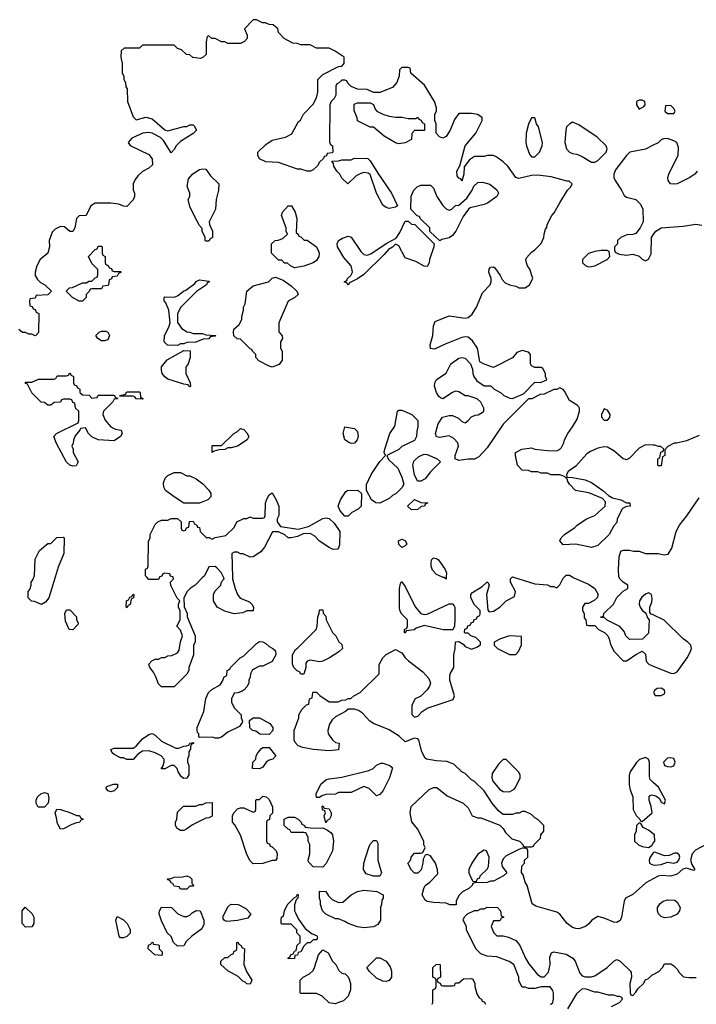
# Model space of a CAD drawing. Header units: inches. Extents: x 2769577 to 2880010, y 685631 to 825129.
# Tile 39 of 155: x 2795993 to 2800272, y 727298 to 733528. Entities that reach past the tile are written whole.
import ezdxf

# ---------------------------------------------------------------- set-up
doc = ezdxf.new("R2010")
doc.units = ezdxf.units.IN
doc.header["$MEASUREMENT"] = 0
for name, color, linetype in [('C7792', 7, 'Continuous'), ('C7793', 7, 'Continuous'), ('C8702', 7, 'Continuous'), ('C8703', 7, 'Continuous')]:
    doc.layers.add(name, color=color, linetype=linetype)

msp = doc.modelspace()

# ---------------------------------------------------------------- linework, layer by layer
at = {"layer": 'C7792', "color": 4, "elevation": 8}
for points in [[(2796216.3, 730000), (2796178, 729870), (2796156.9, 729843.1), (2796130, 729828), (2796087.3, 729847.3), (2796068.4, 729848.4), (2796046, 729870), (2796046, 729910), (2796056.4, 729923.6), (2796066, 729950), (2796066, 729970), (2796076.4, 729983.6), (2796082.4, 730000)], [(2796877, 730000), (2796870, 729986), (2796810, 729986), (2796797.2, 730000)], [(2797152, 730000), (2797102, 729950), (2797072, 729930), (2797052, 729910), (2797032, 729870), (2797032.7, 729812.7), (2797051.3, 729770), (2797052, 729750), (2797102, 729630), (2797102, 729590), (2797092, 729570), (2797091.1, 729508.9), (2797062, 729430), (2797062, 729410), (2797050, 729386), (2796970, 729306), (2796890, 729306), (2796870, 729326), (2796854, 729370), (2796838.9, 729398.9), (2796815.3, 729430), (2796808.7, 729450), (2796828.9, 729471.1), (2796850, 729482), (2796870, 729482), (2796890, 729492), (2796910, 729492), (2796930, 729502), (2796954.6, 729505.4), (2796990, 729522), (2797002, 729538), (2797009.1, 729590.9), (2797022, 729630), (2797010, 729666), (2796986, 729690), (2797008, 729730), (2797007.3, 729787.3), (2796998, 729810), (2796998, 729830), (2797006, 729850), (2796988.4, 729868.4), (2796948.4, 729948.4), (2796946, 729970), (2796966, 729990), (2796962.7, 730000)], [(2797337.8, 730000), (2797338, 729990), (2797354.8, 729930), (2797370.6, 729890.6), (2797387.7, 729867.7), (2797445.4, 729845.4), (2797462, 729830), (2797471.3, 729810), (2797470, 729788), (2797430, 729788), (2797404.7, 729775.3), (2797350, 729769), (2797290, 729785.2), (2797242, 729810), (2797218, 729850), (2797218, 729890), (2797230, 729914), (2797266, 729950), (2797268.4, 729971.6), (2797286, 729990), (2797281.5, 730000)], [(2800000, 728092.9), (2799952.8, 728067.2), (2799870, 727993.2), (2799824.7, 727970), (2799814.8, 727950), (2799798.8, 727850), (2799790, 727828.7), (2799770, 727815.3), (2799750, 727818), (2799690, 727844), (2799650, 727854), (2799611.3, 727830), (2799593.2, 727806.8), (2799570.5, 727789.5), (2799530, 727776), (2799510, 727777.2), (2799490, 727784), (2799455.3, 727810), (2799409.1, 727869.1), (2799390, 727882), (2799258, 727918), (2799234.6, 727934.6), (2799202, 728050), (2799188.7, 728070), (2799176.4, 728116.4), (2799167.3, 728132.7), (2799168.4, 728171.6), (2799186, 728190), (2799186, 728210), (2799206, 728230), (2799206, 728270), (2799202, 728282), (2799190, 728286), (2799170, 728286), (2799150, 728278), (2799070, 728238), (2799050, 728218), (2799041, 728190), (2799044.7, 728170), (2799074, 728130), (2799052, 728110), (2798990, 728078), (2798970, 728078), (2798950, 728068), (2798870, 728066), (2798858, 728062), (2798854, 728050), (2798834, 728030), (2798794, 728010), (2798770, 727986), (2798754, 727950), (2798752.7, 727927.3), (2798712.7, 727927.3), (2798690, 727938), (2798610, 727942), (2798570, 727948.7), (2798556.4, 727956.4), (2798538, 727990), (2798548, 728030), (2798558, 728050), (2798586, 728070), (2798636.4, 728123.6), (2798635.3, 728150), (2798622, 728190), (2798590, 728238), (2798570, 728246), (2798558, 728242), (2798543.6, 728216.4), (2798542, 728190), (2798531.6, 728148.4), (2798510, 728128), (2798490, 728128), (2798470, 728146), (2798448, 728190), (2798467.3, 728212.7), (2798468, 728230), (2798490, 728254), (2798530, 728254), (2798542, 728258), (2798558, 728290), (2798548, 728308), (2798548, 728330), (2798508.9, 728408.9), (2798473.6, 728453.6), (2798462.7, 728510), (2798469.2, 728550), (2798583.2, 728656.8), (2798610, 728670.8), (2798630.5, 728670.5), (2798697.3, 728617.3), (2798798, 728570), (2798830, 728542), (2798854, 728490), (2798890, 728478), (2798910, 728478), (2799030, 728432), (2799051.1, 728411.1), (2799065.4, 728385.4), (2799105.4, 728345.4), (2799154, 728330), (2799174, 728310), (2799178, 728298), (2799190, 728294), (2799230, 728294), (2799242, 728298), (2799246, 728310), (2799286, 728350), (2799288.7, 728371.3), (2799307.3, 728392.7), (2799308, 728430), (2799270, 728468), (2799250, 728478), (2799230, 728498), (2799190, 728518), (2799170, 728518), (2799151.6, 728508.4), (2799130, 728508), (2799110, 728498), (2799050, 728498), (2799022, 728522), (2798982, 728570), (2798930, 728648), (2798868.4, 728708.4), (2798850, 728718), (2798810, 728758), (2798790, 728768), (2798738, 728818), (2798694.6, 728834.6), (2798630, 728838), (2798566, 728850), (2798556.4, 728856.4), (2798535.3, 728895.3), (2798518, 728970), (2798510, 728978), (2798490, 728982), (2798430, 728958), (2798393.6, 728993.6), (2798330, 729034), (2798230, 729075.3), (2798208, 729090), (2798160.4, 729140.4), (2798136.4, 729156.4), (2798110, 729166), (2798070, 729166), (2798054, 729150), (2797990, 729118), (2797970, 729098), (2797951.3, 729070), (2797942, 729030), (2797944.7, 729010), (2797971.6, 728971.6), (2797990, 728954), (2798014, 728950), (2798010, 728908.7), (2797950, 728901.2), (2797850, 728909.3), (2797782.7, 728922.7), (2797754, 728934), (2797734.6, 728954.6), (2797728.4, 728968.4), (2797728, 729030), (2797758, 729110), (2797758, 729130), (2797776.4, 729163.6), (2797807.3, 729192.7), (2797822, 729198), (2797826, 729230), (2797842, 729238), (2797846, 729270), (2797850, 729274), (2797870, 729274), (2797891.6, 729251.6), (2797950, 729212), (2798007.3, 729212.7), (2798030, 729222), (2798056.4, 729223.6), (2798070, 729232), (2798087.3, 729232.7), (2798106, 729250), (2798146, 729270), (2798266, 729390), (2798267.3, 729447.3), (2798288.9, 729491.1), (2798310, 729512), (2798370, 729542), (2798410, 729522), (2798430.9, 729490.9), (2798450.9, 729470.9), (2798542, 729402), (2798579.8, 729359.8), (2798590.9, 729330.9), (2798584.7, 729310), (2798570, 729288), (2798530, 729248), (2798494, 729230), (2798472, 729190), (2798472.7, 729132.7), (2798490, 729114), (2798510, 729122), (2798538, 729150), (2798570, 729171.3), (2798733.6, 729226.4), (2798742, 729250), (2798714, 729350), (2798713.2, 729370), (2798715.3, 729390), (2798738, 729430), (2798738, 729510), (2798748, 729550), (2798748.4, 729591.6), (2798770, 729594), (2798796.9, 729576.9), (2798810, 729562), (2798850, 729544.7), (2798883.1, 729556.9), (2798907.3, 729572.7), (2798908, 729590), (2798878, 729618), (2798846, 729630), (2798830, 729646), (2798810, 729646), (2798806, 729650), (2798807.3, 729672.7), (2798822, 729678), (2798827.3, 729692.7), (2798842, 729698), (2798847.3, 729712.7), (2798862, 729718), (2798867.3, 729732.7), (2798882, 729738), (2798887.3, 729752.7), (2798902, 729758), (2798906, 729770), (2798906, 729790), (2798870, 729826), (2798846, 729870), (2798846, 729890), (2798856.4, 729903.6), (2798918, 729942), (2798948, 729970), (2798954, 729970), (2798962, 729950), (2798946, 729890), (2798952.7, 729792.7), (2798962, 729782), (2798990, 729784.7), (2799029.1, 729810.9), (2799070, 729851.3), (2799122, 729878), (2799128, 729910), (2799098, 729970), (2799098, 729990), (2799108, 730000)], [(2798690.5, 730000), (2798690, 729988), (2798678, 729998), (2798670, 729998), (2798666, 730000)], [(2799116.4, 730000), (2799250, 729958), (2799330, 729951.3), (2799350, 729942), (2799370, 729942), (2799390, 729934), (2799408.4, 729951.6), (2799430, 729994), (2799436, 730000)], [(2799491.9, 730000), (2799496.9, 729996.9), (2799590, 729956), (2799631.3, 729930), (2799651.3, 729890), (2799644.7, 729870), (2799627.1, 729852.9), (2799590, 729834), (2799566.8, 729833.2), (2799552, 729810), (2799552, 729790), (2799562, 729770), (2799563.6, 729743.6), (2799574, 729730), (2799578, 729698), (2799590, 729694), (2799630, 729694), (2799654, 729670), (2799691.1, 729651.1), (2799712, 729630), (2799722, 729610), (2799730, 729574), (2799752, 729530), (2799810, 729472), (2799830, 729472), (2799842, 729478), (2799890, 729512), (2799930, 729532), (2799950, 729514), (2799954.8, 729470), (2799971.3, 729450), (2800000, 729438.3)], [(2800000, 729761.3), (2799987.3, 729767.3), (2799978, 729778), (2799977.2, 729810), (2799990, 729842), (2799993.8, 729866.2), (2799988.7, 729890), (2799970, 729901.2), (2799950, 729894), (2799926.6, 729873.4), (2799913.4, 729850), (2799910.7, 729830), (2799916, 729810), (2799930, 729791.3), (2799952.7, 729772.7), (2799963.6, 729743.6), (2799974, 729730), (2799970, 729646), (2799931.6, 729608.4), (2799850, 729606), (2799826, 729630), (2799816.4, 729656.4), (2799788.4, 729688.4), (2799708.4, 729728.4), (2799690, 729746), (2799670, 729746), (2799666, 729750), (2799686, 729754), (2799688, 729770), (2799748.7, 729830), (2799770, 729872), (2799808.9, 729911.1), (2799838, 729930), (2799838, 729950), (2799808.9, 729968.9), (2799788, 729990), (2799784.3, 730000)], [(2800000, 728702.5), (2799980.9, 728720.9), (2799976.5, 728736.5), (2799976, 728830), (2799969.1, 728849.1), (2799950, 728859), (2799913.7, 728846.3), (2799892.8, 728827.2), (2799854, 728770), (2799847.1, 728747.1), (2799847.5, 728687.5), (2799854.4, 728654.4), (2799871.3, 728610), (2799872, 728530), (2799891.6, 728491.6), (2799914, 728470), (2799918, 728458), (2799930, 728454), (2799992.7, 728510), (2799987.3, 728550), (2799974, 728590), (2799973.2, 728610), (2799981.2, 728618.8), (2799990, 728624), (2800000, 728621.5)], [(2800000, 728376.5), (2799970, 728399), (2799936.4, 728416.4), (2799922, 728442), (2799910, 728446), (2799894, 728430), (2799892.7, 728392.7), (2799882, 728370), (2799882, 728330), (2799906.4, 728306.4), (2799930, 728296), (2799970, 728291), (2799990, 728302), (2800000, 728316.7)], [(2800000, 728255.4), (2799980.7, 728230), (2799974, 728210), (2799976, 728190), (2799990, 728182), (2800000, 728180.7)], [(2799350, 727296), (2799364, 727310), (2799369.2, 727330), (2799369.1, 727369.1), (2799364.7, 727384.7), (2799348.4, 727408.4), (2799291.6, 727408.4), (2799250, 727398), (2799210, 727398), (2799190, 727406), (2799170, 727406), (2799150, 727446), (2799148.7, 727470), (2799118, 727550), (2799089.1, 727569.1), (2799010, 727599), (2798950, 727602), (2798926, 727610), (2798910, 727618), (2798878, 727650), (2798818, 727770), (2798818, 727790), (2798798, 727830), (2798800.4, 727839.6), (2798807.3, 727852.7), (2798826, 727870), (2798870, 727892), (2798890, 727892), (2798910, 727902), (2798930, 727902), (2798950, 727912), (2799014, 727910), (2799034, 727890), (2799038, 727858), (2799054, 727850), (2799038, 727842), (2799030, 727826), (2798990, 727826), (2798974, 727790), (2798992, 727750), (2799010, 727732), (2799050, 727732), (2799083.6, 727723.6), (2799130, 727702), (2799154.4, 727674.4), (2799190.8, 727590), (2799213.2, 727553.2), (2799266.8, 727486.8), (2799290, 727472), (2799310, 727472), (2799338, 727502), (2799348.7, 727550), (2799344.7, 727595.3), (2799355.3, 727624.7), (2799370, 727631), (2799450, 727616.3), (2799490.4, 727590.4), (2799504.9, 727570), (2799534.4, 727494.4), (2799550, 727478), (2799570, 727471.3), (2799610, 727471.3), (2799630, 727478), (2799708, 727530), (2799750, 727572), (2799770, 727582), (2799790, 727572), (2799854, 727510), (2799859.6, 727499.6), (2799862, 727470), (2799852, 727430), (2799854, 727370), (2799858, 727358), (2799870, 727354), (2799890, 727374), (2799903.1, 727396.9), (2799938, 727430), (2799950, 727452), (2799970, 727462), (2799990, 727482), (2800000, 727487.3)], [(2798602, 727298), (2798606, 727310), (2798606, 727390), (2798622, 727398), (2798626, 727410), (2798626, 727450), (2798622, 727462), (2798606, 727470), (2798606, 727530), (2798626, 727550), (2798650, 727552), (2798652.7, 727547.3), (2798654, 727470), (2798638, 727462), (2798634, 727450), (2798638, 727438), (2798652.7, 727432.7), (2798658, 727418), (2798670, 727414), (2798730, 727414), (2798742, 727418), (2798750, 727434), (2798770, 727434), (2798800.4, 727459.6), (2798850, 727462), (2798858, 727458), (2798872, 727430), (2798872, 727410), (2798883.6, 727363.6), (2798899.6, 727339.6), (2798914, 727330), (2798918, 727318), (2798930, 727314), (2798938, 727298)], [(2799735.5, 727284.5), (2799786, 727310), (2799806, 727330), (2799802, 727342), (2799787.3, 727347.3), (2799772.7, 727347.3), (2799750, 727355.3), (2799716.4, 727356.4), (2799650, 727375.3), (2799630, 727375.3), (2799574.6, 727394.6), (2799550, 727395.3), (2799515.3, 727364.7), (2799458, 727270)]]:
    msp.add_lwpolyline(points, dxfattribs=at)
for points in [[(2798550, 729764.7), (2798570, 729766), (2798710, 729831), (2798731, 729831), (2798739.8, 729819.8), (2798744.7, 729810), (2798744.7, 729730), (2798742, 729690), (2798732.7, 729667.3), (2798671.6, 729668.4), (2798550, 729695.3), (2798501, 729679), (2798488, 729668), (2798438, 729662), (2798430, 729646), (2798426, 729650), (2798426, 729670), (2798442, 729678), (2798446, 729690), (2798446, 729730), (2798410, 729766), (2798398, 729790), (2798395.3, 729810), (2798395.3, 729930), (2798400.4, 729959.6), (2798407.3, 729972.7), (2798430, 729942), (2798493.7, 729813.7), (2798530.9, 729770.9)], [(2796670, 729806), (2796666, 729810), (2796668, 729850), (2796682, 729858), (2796690, 729874), (2796702, 729878), (2796710, 729894), (2796714, 729890), (2796712, 729870), (2796698, 729862), (2796691.3, 729828.7), (2796678, 729822)], [(2796330, 729668), (2796306, 729670), (2796283.1, 729723.1), (2796278, 729770), (2796290, 729794), (2796310, 729794), (2796352, 729750), (2796352.7, 729732.7), (2796362, 729710), (2796359.6, 729700.4)], [(2797890, 729464), (2797830, 729475.3), (2797811.6, 729468.4), (2797803.6, 729456.4), (2797802, 729430), (2797790, 729386), (2797770, 729386), (2797762, 729402), (2797747.3, 729407.3), (2797726, 729430), (2797718, 729450), (2797718, 729510), (2797736.4, 729543.6), (2797750, 729552), (2797868, 729670), (2797875.3, 729690), (2797878, 729750), (2797887.3, 729772.7), (2797888, 729790), (2797890, 729794), (2797910, 729794), (2797912.7, 729772.7), (2797930, 729754), (2797932, 729730), (2797972, 729650), (2797992, 729630), (2798011.6, 729591.6), (2798030, 729574), (2798034, 729550), (2798010.9, 729529.1), (2797952, 729490), (2797910, 729469)], [(2799090, 729628.7), (2799034, 729610), (2798994, 729590), (2798994, 729570), (2799014, 729550), (2799090, 729512), (2799130, 729512), (2799148, 729530), (2799167.3, 729572.7), (2799166, 729626)], [(2797230, 728982), (2797210, 728988), (2797130, 728986), (2797126, 728990), (2797126, 729010), (2797118, 729018), (2797115.3, 729030), (2797115.3, 729050), (2797157.2, 729150), (2797170, 729234), (2797188, 729270), (2797208, 729290), (2797260.4, 729319.6), (2797276.4, 729343.6), (2797286, 729370), (2797302, 729378), (2797306, 729410), (2797322, 729418), (2797326, 729430), (2797366, 729470), (2797388, 729490), (2797410, 729502), (2797490, 729582), (2797510, 729594), (2797530, 729592), (2797550, 729582), (2797570, 729562), (2797594, 729550), (2797610, 729534), (2797612, 729510), (2797590, 729468), (2797530, 729438), (2797510, 729438), (2797465.4, 729414.6), (2797452, 729390), (2797451.1, 729368.9), (2797442, 729350), (2797442, 729330), (2797430, 729306), (2797412.7, 729287.3), (2797399.6, 729280.4), (2797371.6, 729268.4), (2797350, 729266), (2797332, 729230), (2797332, 729210), (2797350, 729174), (2797394, 729130), (2797394, 729110), (2797402, 729090), (2797399.6, 729080.4), (2797383.6, 729056.4), (2797310, 729019), (2797270, 728988.7), (2797250, 728982)], [(2797570, 729006), (2797512.7, 729007.3), (2797487.3, 729027.3), (2797466, 729030), (2797448.4, 729048.4), (2797447.3, 729092.7), (2797468.7, 729111.3), (2797510, 729110.8), (2797575.3, 729075.3), (2797594, 729050), (2797594, 729030)], [(2796979.6, 728919.6), (2797000.4, 728919.6), (2797030, 728932), (2797047.3, 728932.7), (2797062, 728938), (2797068.7, 728951.3), (2797090, 728954), (2797094, 728950), (2797078, 728942), (2797072.7, 728927.3), (2797072.7, 728912.7), (2797063.6, 728896.4), (2797062, 728870), (2797054, 728850), (2797054, 728830), (2797062, 728810), (2797062, 728750), (2797050, 728728), (2797030, 728726), (2797016.4, 728736.4), (2796995.3, 728770), (2796989, 728789), (2796970, 728808), (2796950, 728808.7), (2796910, 728788), (2796887.3, 728787.3), (2796898, 728802), (2796906, 728830), (2796906, 728850), (2796888, 728870), (2796849.1, 728889.1), (2796810, 728901.2), (2796770, 728899), (2796739.8, 728880.2), (2796710, 728848), (2796670, 728848), (2796650, 728858), (2796630, 728858), (2796590, 728878), (2796578, 728890), (2796568.9, 728911.1), (2796590, 728918), (2796710, 728918), (2796729.1, 728930.9), (2796770, 728978), (2796810, 729004.7), (2796830, 729012), (2796850, 729002), (2796890, 728962)], [(2797510, 728788), (2797466, 728790), (2797468, 728830), (2797486, 728850), (2797488, 728870), (2797498, 728890), (2797523.1, 728916.9), (2797530, 728922), (2797570, 728922), (2797611.6, 728871.6), (2797611.6, 728868.4), (2797594, 728850), (2797570, 728842), (2797550.7, 728829.3), (2797530, 728798)], [(2799070, 728848), (2799050, 728848), (2799022, 728818), (2798982, 728758), (2798978, 728730), (2798984.7, 728710), (2799030, 728658), (2799050, 728644.7), (2799090, 728642), (2799120.4, 728659.6), (2799128, 728670), (2799158, 728730), (2799158, 728750), (2799148, 728770)], [(2798250, 728618), (2798203.1, 728663.1), (2798170, 728675.3), (2798090, 728638), (2798010, 728638), (2797990, 728628), (2797930, 728626), (2797903.6, 728616.4), (2797890, 728606), (2797870, 728606), (2797868, 728630), (2797898, 728690), (2797930, 728718), (2797950, 728724.7), (2798030, 728736), (2798202, 728778), (2798229.3, 728790.7), (2798250, 728812), (2798276.4, 728823.6), (2798290, 728824.7), (2798334, 728810), (2798350, 728794), (2798331.3, 728730), (2798291.3, 728650), (2798270, 728626), (2798259.6, 728620.4)], [(2796570, 728642), (2796550, 728649), (2796538, 728670), (2796544, 728676), (2796586, 728690), (2796611.1, 728691.1), (2796611, 728670), (2796590, 728649)], [(2796110, 728546), (2796098, 728570), (2796098, 728590), (2796106, 728610), (2796126, 728630), (2796150, 728638), (2796170.9, 728630.9), (2796178, 728602), (2796174, 728570), (2796150, 728546)], [(2797470, 728186), (2797450, 728206), (2797430, 728246), (2797388.9, 728368.9), (2797353.6, 728433.6), (2797338, 728450), (2797338, 728490), (2797348, 728510), (2797370, 728534), (2797390, 728542), (2797410, 728542), (2797470, 728514), (2797482, 728518), (2797486, 728530), (2797486, 728590), (2797490, 728594), (2797510, 728594), (2797530, 728614), (2797551.3, 728611.3), (2797570, 728594), (2797591.6, 728548.4), (2797591.6, 728508.4), (2797574, 728490), (2797572.7, 728467.3), (2797558, 728462), (2797554, 728450), (2797554, 728330), (2797558, 728318), (2797572.7, 728312.7), (2797578, 728298), (2797590, 728294), (2797614, 728270), (2797622, 728250), (2797619.6, 728220.4), (2797611.6, 728208.4), (2797590, 728208), (2797530, 728188.7)], [(2797010, 728398), (2796988, 728410), (2796978, 728430), (2796978, 728450), (2796986, 728470), (2796990, 728514), (2797028.4, 728551.6), (2797107.3, 728552.7), (2797130, 728562), (2797150, 728562), (2797170, 728572), (2797210, 728574), (2797211, 728489), (2797190, 728478), (2797170, 728475.3), (2797086.4, 728433.6), (2797050, 728408), (2797030, 728398)], [(2797930, 728446), (2797918, 728490), (2797926, 728510), (2797922, 728522), (2797908.4, 728528.4), (2797906, 728550), (2797910, 728554), (2797918, 728538), (2797950, 728534), (2797962, 728510), (2797962, 728490), (2797951.3, 728468.7), (2797938, 728462)], [(2796250, 728406), (2796230, 728446), (2796228.7, 728470), (2796218, 728510), (2796228, 728532), (2796250, 728531.3), (2796310, 728512), (2796352.7, 728492.7), (2796371.6, 728491.6), (2796378, 728478), (2796394, 728470), (2796378, 728462), (2796371.6, 728448.4), (2796352.7, 728447.3), (2796323.6, 728436.4), (2796270, 728408)], [(2797850, 728412), (2797910, 728414), (2797939.8, 728399.8), (2797962, 728382), (2797971, 728370), (2797978, 728330), (2797971.1, 728268.9), (2797931.6, 728188.4), (2797910, 728166), (2797848.4, 728168.4), (2797820.4, 728200.4), (2797818, 728210), (2797828.7, 728250), (2797828, 728310), (2797818, 728330), (2797816.4, 728356.4), (2797802, 728382), (2797790, 728386), (2797710, 728386), (2797702, 728402), (2797690, 728406), (2797666, 728430), (2797666, 728470), (2797690, 728482), (2797730, 728482), (2797754, 728470), (2797774, 728450), (2797778, 728438), (2797794, 728430), (2797798, 728418)], [(2798270, 728108), (2798230, 728108.7), (2798184, 728124), (2798168, 728150), (2798169, 728190), (2798202, 728290), (2798210, 728312), (2798230, 728334), (2798250, 728334), (2798256.9, 728316.9), (2798258, 728210), (2798282, 728130)], [(2798930, 728274), (2798890, 728248), (2798852, 728190), (2798834, 728150), (2798834, 728130), (2798843.6, 728103.6), (2798858, 728078), (2798870, 728074), (2798882, 728078), (2798887.3, 728092.7), (2798902, 728098), (2798906, 728110), (2798950, 728154), (2798958, 728170), (2798962, 728230), (2798946, 728270)], [(2797010, 728026), (2797002, 728042), (2796970, 728046), (2796962, 728062), (2796950, 728066), (2796942, 728082), (2796930, 728086), (2796927.3, 728092.7), (2796950, 728094), (2796970, 728102), (2797023.6, 728103.6), (2797050, 728111), (2797070, 728102), (2797082, 728090), (2797082, 728062), (2797094, 728050), (2797090, 728046), (2797070, 728046), (2797050, 728026)], [(2797690, 727586), (2797688, 727590), (2797702, 727598), (2797710, 727614), (2797722, 727618), (2797730, 727634), (2797742, 727638), (2797748.4, 727671.6), (2797766, 727690), (2797766, 727730), (2797746, 727750), (2797746, 727770), (2797710, 727806), (2797650, 727806), (2797646, 727810), (2797646, 727830), (2797648, 727850), (2797662, 727858), (2797668, 727890), (2797686, 727930), (2797730, 727974), (2797742, 727978), (2797750, 727994), (2797754, 727990), (2797752, 727970), (2797742, 727958), (2797731.6, 727928.4), (2797731.3, 727890), (2797736.9, 727876.9), (2797756.9, 727836.9), (2797798, 727778), (2797843.6, 727743.6), (2797870, 727734), (2797874, 727730), (2797874, 727710), (2797870, 727706), (2797850, 727706), (2797830, 727688), (2797810, 727686), (2797790, 727666), (2797772, 727630), (2797754, 727626), (2797750, 727608), (2797734, 727606), (2797730, 727588)], [(2798170, 727782), (2798129.1, 727789.1), (2798070, 727808.7), (2798050, 727822), (2798010, 727838), (2797990, 727838), (2797930, 727868.7), (2797909, 727890), (2797895.3, 727930), (2797895.3, 727950), (2797889, 727970), (2797890, 728014), (2797930, 728012), (2797945.4, 727985.4), (2797970, 727962), (2798010, 727942), (2798036.4, 727943.6), (2798089.1, 727990.9), (2798130, 728011), (2798170, 728021), (2798251.1, 728011.1), (2798291.3, 727991.3), (2798292, 727970), (2798283.6, 727956.4), (2798282, 727930), (2798274, 727910), (2798274, 727830), (2798256.9, 727803.1), (2798230, 727789)], [(2797302, 727822), (2797287.3, 727827.3), (2797280.4, 727840.4), (2797278, 727850), (2797310, 727914), (2797328.4, 727931.6), (2797374, 727930), (2797423.6, 727903.6), (2797454, 727870), (2797436, 727844), (2797370, 727828.7)], [(2796030, 727786), (2796008, 727810), (2796008, 727890), (2796028.4, 727911.6), (2796072, 727870), (2796082, 727850), (2796082, 727810), (2796070, 727788)], [(2796630, 727718), (2796622, 727730), (2796602, 727830), (2796610, 727854), (2796650, 727832), (2796672, 727810), (2796691.6, 727771.6), (2796691.6, 727748.4), (2796670, 727726), (2796650, 727718)], [(2797030, 727854), (2797050, 727854), (2797070, 727862), (2797083.1, 727876.9), (2797108.4, 727891.6), (2797134, 727890), (2797158, 727830), (2797156.9, 727803.1), (2797145.4, 727774.6), (2797082, 727730), (2797045.4, 727694.6), (2797030, 727668), (2796990, 727666), (2796966, 727690), (2796950, 727726), (2796926, 727750), (2796890, 727826), (2796875.3, 727870), (2796878, 727890), (2796890, 727912), (2796954, 727910), (2796994, 727870)], [(2796890, 727606), (2796848, 727610), (2796806, 727650), (2796807.3, 727672.7), (2796822, 727678), (2796828, 727692), (2796834, 727690), (2796838, 727678), (2796870, 727674), (2796874, 727670), (2796874, 727650), (2796894, 727630), (2796894, 727610)], [(2797450, 727426), (2797430, 727428), (2797419, 727439), (2797404.7, 727444.7), (2797373.6, 727473.6), (2797308.7, 727510), (2797266, 727550), (2797266, 727570), (2797290, 727594), (2797310, 727594), (2797330, 727614), (2797342, 727618), (2797350, 727634), (2797362, 727638), (2797366, 727650), (2797366, 727690), (2797368.9, 727691.1), (2797374, 727690), (2797378, 727678), (2797394, 727670), (2797398, 727658), (2797414, 727650), (2797411.3, 727550), (2797426.4, 727506.4), (2797462, 727450)], [(2797990, 727302), (2797950, 727308), (2797906, 727350), (2797870, 727366), (2797770, 727366), (2797766, 727370), (2797766, 727450), (2797786, 727470), (2797826, 727490), (2797848.4, 727511.6), (2797858, 727530), (2797882, 727610), (2797910, 727642), (2797943.6, 727623.6), (2797972, 727570), (2797992, 727550), (2798011.6, 727511.6), (2798030, 727494), (2798051.1, 727491.1), (2798071.1, 727471.1), (2798076.9, 727456.9), (2798084.7, 727430), (2798084.7, 727390), (2798071.3, 727350), (2798039.8, 727320.2), (2798010, 727308.7)], [(2798310, 727442), (2798290, 727444), (2798250, 727464), (2798205.6, 727505.6), (2798188.4, 727531.6), (2798250, 727591.3), (2798270, 727591.3), (2798310, 727571.3), (2798335.3, 727535.3), (2798344.7, 727510), (2798344.7, 727470), (2798330, 727448)]]:
    msp.add_lwpolyline(points, close=True, dxfattribs=at)
at = {"layer": 'C7793', "color": 4, "elevation": 8}
for points in [[(2800000, 730835.6), (2799950, 730837.2), (2799910, 730816), (2799850, 730753.2), (2799830, 730744), (2799810, 730749), (2799750, 730799), (2799710, 730824), (2799690, 730825.2), (2799650, 730817.2), (2799603.5, 730796.5), (2799579.8, 730780.2), (2799510, 730702), (2799462, 730670), (2799452, 730650), (2799454, 730634), (2799488.4, 730631.6), (2799570, 730615.5), (2799610, 730599.1), (2799681, 730550), (2799717.3, 730517.3), (2799742.8, 730502.8), (2799794, 730490), (2799830, 730472), (2799851.6, 730471.6), (2799854, 730450), (2799830, 730448), (2799805.4, 730434.6), (2799772, 730370), (2799770, 730346), (2799750, 730326), (2799722, 730270), (2799650, 730202), (2799610, 730189), (2799510, 730208.7), (2799430, 730206), (2799408, 730230), (2799418, 730250), (2799438, 730270), (2799504.7, 730315.3), (2799518, 730330), (2799578, 730370), (2799630, 730391), (2799695.3, 730450), (2799697.2, 730477.2), (2799678, 730498), (2799593.4, 730533.4), (2799508.7, 730550), (2799470, 730588.7), (2799458, 730610), (2799458, 730618), (2799438, 730638), (2799410, 730648), (2799351.6, 730648.4), (2799330, 730658), (2799290, 730658), (2799270, 730668), (2799230, 730668), (2799210, 730675.3), (2799170, 730678), (2799142, 730710), (2799128.7, 730770), (2799128.7, 730790), (2799169.1, 730810.9), (2799230, 730818), (2799250, 730811.3), (2799330, 730802.8), (2799390, 730801), (2799410, 730811.3), (2799419.3, 730820.7), (2799434, 730850), (2799439, 730870), (2799459, 730910), (2799490, 730951.3), (2799518.9, 731001.1), (2799533.2, 731050), (2799534, 731070), (2799530, 731078), (2799518, 731090), (2799470, 731118), (2799438, 731178), (2799430, 731188), (2799410, 731198), (2799390, 731188), (2799370, 731188), (2799310, 731158), (2799283.6, 731156.4), (2799231.1, 731128.9), (2799210, 731128), (2799050, 730968.7), (2798950, 730818), (2798896.9, 730763.1), (2798870, 730748), (2798830, 730748), (2798770, 730738), (2798746, 730750), (2798748, 730770), (2798769, 730830), (2798764, 730850), (2798738.6, 730878.6), (2798710, 730894), (2798650, 730884), (2798628.7, 730888.7), (2798622, 730910), (2798639, 730970), (2798666.3, 731013.7), (2798710, 731022.8), (2798730, 731022.8), (2798750, 731016), (2798767.1, 731007.1), (2798790, 730984.7), (2798810, 730978), (2798828, 730990), (2798850, 731016), (2798874, 731026), (2798892.5, 731027.5), (2798918, 731042), (2798928, 731050), (2798928, 731070), (2798908.4, 731108.4), (2798886, 731130), (2798828.4, 731148.4), (2798810, 731148.7), (2798770, 731174), (2798750, 731177.2), (2798730, 731169.3), (2798670, 731129.2), (2798654.6, 731134.6), (2798644.7, 731144.7), (2798628.7, 731170), (2798615.3, 731210), (2798618, 731230), (2798628.9, 731251.1), (2798690, 731292), (2798719, 731350), (2798770, 731387.3), (2798790, 731390.8), (2798810, 731386), (2798844.7, 731350), (2798856.9, 731316.9), (2798858, 731290), (2798864.7, 731270), (2798883.5, 731243.5), (2798930, 731212), (2798971.6, 731211.6), (2798994, 731190), (2799034, 731170), (2799054, 731150), (2799092.7, 731132.7), (2799110, 731132), (2799179, 731161), (2799250, 731234), (2799287.3, 731232.7), (2799326, 731250), (2799318, 731270), (2799318, 731290), (2799300.4, 731320.4), (2799290, 731328), (2799250, 731328), (2799230, 731338), (2799224, 731350), (2799224, 731410), (2799210, 731424), (2799170, 731434), (2799138, 731422), (2799110, 731388), (2798990, 731328), (2798926, 731350), (2798904, 731364), (2798889, 731450), (2798856.6, 731496.6), (2798830, 731519), (2798810, 731521.2), (2798790, 731517.2), (2798684.5, 731475.5), (2798616.9, 731443.1), (2798590, 731448), (2798588.7, 731470), (2798605.2, 731530), (2798609.2, 731590.8), (2798621.2, 731618.8), (2798710, 731653.4), (2798810, 731640.5), (2798830, 731642.8), (2798854.2, 731665.8), (2798881.2, 731710), (2798920.2, 731799.8), (2798969.1, 731850.9), (2798975.3, 731870), (2798975.3, 731890), (2798959, 731930), (2798962, 731950), (2798970, 731962), (2798990, 731964.7), (2798998, 731958), (2799031.3, 731910), (2799043.5, 731883.5), (2799064, 731864), (2799090, 731851), (2799130, 731841), (2799150, 731831), (2799190, 731831.3), (2799218, 731850), (2799238, 731890), (2799219, 731950), (2799205.2, 731970), (2799199, 731990), (2799194, 732010), (2799198, 732022), (2799230, 732058), (2799250, 732071.3), (2799290, 732112), (2799308.7, 732150), (2799309.1, 732170.9), (2799318, 732202), (2799327.3, 732212.7), (2799328.4, 732231.6), (2799358, 732290), (2799373.6, 732306.4), (2799408, 732370), (2799458, 732450), (2799478, 732470), (2799486, 732490), (2799467.3, 732507.3), (2799452.7, 732507.3), (2799353.6, 732533.6), (2799270, 732545.2), (2799230, 732541.2), (2799150, 732524), (2799130, 732528.7), (2799080.2, 732600.2), (2799050, 732629), (2799010, 732659), (2798988.9, 732668.9), (2798951.1, 732668.9), (2798930, 732662), (2798870, 732662), (2798838, 732642), (2798803.6, 732596.4), (2798802, 732550), (2798790, 732506), (2798782, 732522), (2798770, 732526), (2798760.4, 732540.4), (2798758, 732570), (2798776.4, 732603.6), (2798809.4, 732730.6), (2798878, 732810), (2798918, 732890), (2798918, 732910), (2798888.4, 732928.4), (2798850, 732934), (2798770, 732934), (2798742.5, 732897.5), (2798716, 732830), (2798690, 732788), (2798670, 732778), (2798647.3, 732787.3), (2798626, 732810), (2798626, 732870), (2798618, 732890), (2798618, 732930), (2798628, 732950), (2798628, 732970), (2798615.3, 733010), (2798553.6, 733113.6), (2798466, 733190), (2798462, 733222), (2798450, 733226), (2798410, 733226), (2798394, 733210), (2798392.7, 733172.7), (2798378, 733130), (2798350, 733098), (2798270, 733068), (2798230, 733068), (2798190, 733086), (2798128.4, 733088.4), (2798090, 733106), (2798067.3, 733127.3), (2798062, 733142), (2798050, 733146), (2798030, 733146), (2798010, 733126), (2797998, 733122), (2797992.7, 733107.3), (2797992, 733050), (2797982, 733030), (2797962, 733010), (2797954, 732990), (2797952.7, 732752.7), (2797958, 732738), (2797972, 732730), (2797974, 732690), (2797970, 732686), (2797938, 732682), (2797932.7, 732667.3), (2797918, 732662), (2797914, 732650), (2797890, 732626), (2797876.9, 732603.1), (2797850, 732578), (2797831.1, 732568.9), (2797810, 732568.7), (2797770, 732582), (2797750, 732582), (2797630, 732624), (2797548.9, 732628.9), (2797510, 732648), (2797498, 732670), (2797498, 732690), (2797550, 732738), (2797590, 732764.7), (2797674.6, 732785.4), (2797714.6, 732805.4), (2797756.4, 732883.6), (2797768.4, 732891.6), (2797788, 732930), (2797850, 732994), (2797870, 733034), (2797878, 733070), (2797878, 733150), (2797910, 733182), (2798010, 733232), (2798030, 733234), (2798046, 733250), (2798046, 733290), (2797988.9, 733328.9), (2797950, 733348), (2797870, 733348), (2797830, 733368), (2797770, 733368), (2797750, 733378), (2797720.4, 733380.4), (2797666, 733410), (2797630, 733446), (2797626, 733470), (2797596.4, 733496.4), (2797570, 733498), (2797547.3, 733507.3), (2797528.4, 733508.4), (2797490, 733528), (2797470, 733528), (2797414, 733470), (2797431.1, 733431.1), (2797431.1, 733408.9), (2797414, 733390), (2797390, 733378), (2797310, 733378), (2797290, 733388), (2797270, 733388), (2797230, 733408), (2797208, 733408), (2797190, 733426), (2797178, 733422), (2797172.7, 733387.3), (2797171.6, 733308.4), (2797154, 733290), (2797136.9, 733283.1), (2797088.4, 733288.4), (2797070, 733306), (2797048.4, 733308.4), (2797016.4, 733336.4), (2796990, 733346), (2796970, 733366), (2796770, 733366), (2796751.6, 733348.4), (2796652.7, 733347.3), (2796634, 733330), (2796632, 733290), (2796642, 733250), (2796642, 733190), (2796652, 733170), (2796652, 733150), (2796662, 733130), (2796663.6, 733103.6), (2796672, 733090), (2796674, 733010), (2796710, 732914), (2796730, 732894), (2796790, 732911), (2796830, 732901), (2796910, 732831.3), (2796930, 732824.7), (2797030, 732852), (2797050, 732852), (2797070, 732862), (2797090, 732862), (2797096.9, 732856.9), (2797111.3, 732830), (2797090, 732808), (2797010, 732758), (2796982, 732730), (2796970, 732706), (2796950, 732686), (2796903.2, 732763.2), (2796882.7, 732782.7), (2796830, 732809.2), (2796810, 732813.2), (2796770.7, 732809.3), (2796701.4, 732778.6), (2796678, 732750), (2796691, 732731), (2796810, 732676), (2796831.6, 732648.4), (2796832, 732610), (2796810, 732588), (2796770, 732568), (2796739.8, 732540.2), (2796723.5, 732516.5), (2796711.1, 732488.9), (2796711.1, 732451.1), (2796718, 732430), (2796718, 732410), (2796710, 732388), (2796670, 732346), (2796650, 732348), (2796620.4, 732360.4), (2796570, 732368), (2796470, 732368), (2796442, 732350), (2796414, 732290), (2796370, 732288), (2796352, 732270), (2796342, 732210), (2796330, 732188), (2796310, 732188.7), (2796276.5, 732216.5), (2796250, 732219), (2796218, 732202), (2796197.3, 732182.7), (2796178.8, 732130), (2796181, 732090), (2796171.3, 732050), (2796122, 732010), (2796102, 731970), (2796091.3, 731930), (2796091.3, 731910), (2796104.7, 731884.7), (2796124.7, 731864.7), (2796152, 731850), (2796194, 731810), (2796170, 731788), (2796098, 731782), (2796090, 731766), (2796058, 731762), (2796054, 731750), (2796058, 731718), (2796072.7, 731712.7), (2796078, 731698), (2796090, 731694), (2796098, 731678), (2796114, 731670), (2796111.3, 731548.7), (2796094, 731530), (2796090, 731528), (2796070, 731538), (2796050, 731538), (2796030, 731548), (2796010, 731548), (2795987.3, 731567.3)], [(2800000, 732734), (2799950, 732709), (2799851.1, 732688.9), (2799830, 732668), (2799762, 732578), (2799751.3, 732550), (2799751.3, 732530), (2799758, 732510), (2799798, 732450), (2799815.3, 732415.3), (2799830, 732404.7), (2799890, 732391), (2799919.8, 732359.8), (2799934.8, 732330), (2799936, 732250), (2799918, 732210), (2799890, 732175.3), (2799870, 732168), (2799832.7, 732167.3), (2799794, 732150), (2799774, 732130), (2799774, 732110), (2799754, 732090), (2799754, 732070), (2799758, 732058), (2799783.6, 732043.6), (2799830, 732038), (2799870, 732044.7), (2799910.9, 732030.9), (2799930, 732012), (2799950, 732002), (2799970, 732012), (2799987.3, 732047.3), (2799988.7, 732150), (2800000, 732167)], [(2796797.2, 730000), (2796788, 730010), (2796788.4, 730051.6), (2796802, 730058), (2796806, 730070), (2796807.3, 730227.3), (2796818, 730250), (2796818, 730270), (2796850, 730334), (2796866, 730350), (2796890, 730362), (2796930, 730362), (2796950, 730372), (2796990, 730372), (2797014, 730350), (2797014, 730310), (2797018, 730298), (2797030, 730294), (2797042, 730298), (2797047.3, 730312.7), (2797062, 730318), (2797067.3, 730352.7), (2797090, 730354), (2797098, 730338), (2797114, 730330), (2797118, 730318), (2797130, 730314), (2797134, 730290), (2797172.7, 730252.7), (2797191.6, 730251.6), (2797210, 730242), (2797230, 730252), (2797296.4, 730263.6), (2797350, 730314), (2797366, 730350), (2797410, 730372), (2797430, 730372), (2797450, 730382), (2797470, 730374), (2797530, 730374), (2797542, 730378), (2797546, 730390), (2797548.4, 730468.4), (2797554, 730490), (2797570, 730522), (2797590, 730534), (2797616, 730490), (2797631.3, 730450), (2797631.6, 730391.6), (2797622, 730370), (2797622, 730350), (2797642, 730322), (2797754.6, 730305.4), (2797818.6, 730321.4), (2797910, 730371), (2797930, 730376), (2797950, 730371.3), (2797982, 730342), (2798018, 730290), (2798015.3, 730204.7), (2798010, 730186), (2798002, 730178), (2797976.4, 730176.4), (2797950, 730188.7), (2797890, 730228), (2797860.4, 730260.4), (2797830, 730278), (2797785.4, 730274.6), (2797750, 730259), (2797710, 730249), (2797690, 730249), (2797670, 730268), (2797630, 730288), (2797592.7, 730287.3), (2797542, 730190), (2797518, 730162), (2797470, 730128.7), (2797450, 730128), (2797407.3, 730147.3), (2797388.4, 730148.4), (2797370, 730158), (2797350, 730158), (2797334, 730150), (2797337.8, 730000)], [(2796082.4, 730000), (2796086, 730010), (2796090, 730114), (2796118, 730170), (2796170, 730214), (2796190, 730214), (2796228.4, 730251.6), (2796270, 730254), (2796274, 730250), (2796272, 730150), (2796235.3, 730064.7), (2796216.3, 730000)], [(2799784.3, 730000), (2799783.1, 730003.1), (2799779, 730050), (2799784, 730130), (2799795.3, 730164.7), (2799810, 730171.3), (2799850, 730171.3), (2799874.6, 730165.4), (2799910, 730164.7), (2799951.1, 730151.1), (2800000, 730151.1)], [(2798666, 730000), (2798630, 730018), (2798604.7, 730044.7), (2798595.3, 730070), (2798595.3, 730090), (2798598, 730110), (2798610, 730122), (2798630, 730118), (2798642, 730110), (2798684.7, 730050), (2798691.6, 730028.4), (2798690.5, 730000)], [(2797281.5, 730000), (2797268, 730030), (2797240.4, 730060.4), (2797230, 730068), (2797190, 730066), (2797162, 730010), (2797152, 730000)], [(2796962.7, 730000), (2796962, 730002), (2796947.3, 730007.3), (2796942, 730022), (2796910, 730026), (2796898, 730022), (2796892.7, 730007.3), (2796878, 730002), (2796877, 730000)], [(2799108, 730000), (2799110, 730002), (2799116.4, 730000)], [(2799436, 730000), (2799450, 730014), (2799470, 730014), (2799491.9, 730000)]]:
    msp.add_lwpolyline(points, dxfattribs=at)
for points in [[(2798450, 732902), (2798498, 732902), (2798506, 732910), (2798514, 732910), (2798518, 732898), (2798532.7, 732892.7), (2798538, 732878), (2798554, 732870), (2798552.7, 732827.3), (2798490, 732826), (2798472.7, 732807.3), (2798471.1, 732768.9), (2798430, 732748), (2798390, 732742), (2798370, 732748.7), (2798298, 732790), (2798230, 732848), (2798210, 732848), (2798128.9, 732888.9), (2798127.3, 732907.3), (2798107.3, 732952.7), (2798107.3, 732992.7), (2798130, 733002), (2798210, 733002), (2798231, 732991), (2798242, 732962), (2798252, 732950), (2798290, 732931), (2798330, 732918), (2798371.1, 732911.1), (2798410.9, 732910.9)], [(2799930, 733018), (2799910, 733018), (2799894, 733010), (2799894, 732990), (2799910, 732962), (2799940.4, 732979.6), (2799948, 732990), (2799946, 733010)], [(2799250, 732906), (2799230, 732906), (2799210, 732866), (2799196, 732810), (2799194.8, 732750), (2799197.3, 732730), (2799216.8, 732676.8), (2799230, 732661), (2799250, 732661), (2799281.2, 732690), (2799297.2, 732730), (2799299, 732750), (2799274, 732850), (2799262, 732870)], [(2799490, 732879), (2799472, 732870), (2799451.3, 732850), (2799446, 732830), (2799441, 732750), (2799451.3, 732710), (2799470.7, 732690.7), (2799490, 732681), (2799516.8, 732676.8), (2799550, 732662.8), (2799610, 732626), (2799630, 732626), (2799650, 732638), (2799702, 732690), (2799708.7, 732710), (2799702, 732730), (2799645.4, 732785.4), (2799530, 732862.7)], [(2798330, 732334), (2798310, 732339), (2798290, 732355.3), (2798249.4, 732429.4), (2798208.7, 732548.7), (2798196.4, 732556.4), (2798170, 732562), (2798150, 732555.3), (2798120.7, 732539.3), (2798068.4, 732488.4), (2798030, 732526), (2798018, 732550), (2797998, 732570), (2797980.4, 732600.4), (2797978, 732618), (2797967.3, 732632.7), (2798010, 732634), (2798030, 732642), (2798090, 732642), (2798110, 732652), (2798194, 732650), (2798210, 732634), (2798256.9, 732556.9), (2798344.7, 732430), (2798382, 732350), (2798370, 732342)], [(2797170, 732126), (2797166, 732130), (2797166, 732150), (2797148, 732190), (2797147.3, 732207.3), (2797130, 732226), (2797100.4, 732280.4), (2797070, 732346), (2797058, 732390), (2797068, 732410), (2797068.7, 732430), (2797052.7, 732472.7), (2797059.5, 732520.5), (2797087.2, 732552.8), (2797130, 732581), (2797150, 732584.7), (2797170, 732582), (2797199.6, 732539.6), (2797252, 732490), (2797251, 732450), (2797234.8, 732390), (2797230.9, 732329.1), (2797192, 732250), (2797192.7, 732232.7), (2797212, 732190), (2797212, 732150), (2797198, 732142), (2797190, 732126)], [(2798650, 732128), (2798587.3, 732187.3), (2798586, 732210), (2798527.3, 732267.3), (2798522, 732282), (2798507.3, 732287.3), (2798466, 732330), (2798468.4, 732411.6), (2798486, 732450), (2798506, 732470), (2798530, 732482), (2798590, 732482), (2798610, 732462), (2798631.3, 732410), (2798670, 732352), (2798690, 732332), (2798710, 732322), (2798726, 732330), (2798748.4, 732351.6), (2798770, 732354), (2798820.4, 732399.6), (2798855.3, 732450), (2798864.7, 732475.3), (2798890, 732498), (2798919.8, 732499.8), (2798966.4, 732486.4), (2799010.7, 732450.7), (2799022, 732430), (2799011.3, 732410), (2798952, 732368), (2798930, 732358), (2798842.8, 732337.2), (2798830.7, 732329.3), (2798798, 732282), (2798750.5, 732189.5), (2798730, 732162), (2798710, 732148.7), (2798663.6, 732136.4)], [(2797730, 731958), (2797706, 731970), (2797687.3, 731987.3), (2797668.4, 731988.4), (2797650, 732006), (2797630, 732006), (2797586, 732050), (2797586, 732110), (2797608.4, 732131.6), (2797627.3, 732132.7), (2797656.4, 732143.6), (2797686, 732170), (2797678, 732190), (2797678, 732210), (2797649, 732290), (2797654, 732310), (2797690, 732351), (2797711.3, 732350), (2797734.8, 732310), (2797744.7, 732270), (2797742, 732182), (2797754, 732170), (2797758, 732158), (2797770, 732154), (2797792.7, 732132.7), (2797810, 732132), (2797870, 732091.3), (2797883.5, 732063.5), (2797886.8, 732050), (2797884, 732030), (2797870, 732005.2), (2797850, 731989.3), (2797790, 731969.2)], [(2798570, 731966), (2798550, 731969), (2798498.9, 731998.9), (2798430, 732022), (2798390, 732098), (2798370, 732108), (2798350.9, 732089.1), (2798325.4, 732074.6), (2798298, 732042), (2798170, 731915.3), (2798130, 731888.7), (2798078, 731862), (2798070, 731848), (2798062, 731862), (2798046, 731870), (2798062, 731878), (2798066, 731890), (2798088, 731910), (2798098, 731930), (2798096.4, 731943.6), (2798088.7, 731970), (2798042.7, 732022.7), (2798003.7, 732090), (2798001.2, 732110), (2798008.7, 732130), (2798033.6, 732146.4), (2798070, 732158), (2798090, 732152), (2798150, 732062), (2798170, 732042), (2798190, 732038), (2798213.6, 732046.4), (2798310, 732111.3), (2798374.6, 732145.4), (2798398, 732182), (2798430, 732254), (2798450, 732254), (2798470, 732234), (2798492.7, 732232.7), (2798614, 732110), (2798612, 732090), (2798584.7, 732010), (2798582, 731990)], [(2796590, 731934), (2796630, 731934), (2796634, 731930), (2796618, 731922), (2796610, 731906), (2796578, 731902), (2796572.7, 731887.3), (2796558, 731882), (2796554, 731850), (2796550, 731846), (2796518, 731842), (2796510, 731826), (2796450, 731826), (2796438, 731822), (2796432.7, 731807.3), (2796414, 731790), (2796414, 731770), (2796390, 731748), (2796370, 731748), (2796326, 731770), (2796286, 731810), (2796308.4, 731831.6), (2796327.3, 731832.7), (2796390, 731862), (2796416.4, 731863.6), (2796430, 731874), (2796450, 731874), (2796470, 731894), (2796482, 731898), (2796487.3, 731912.7), (2796487.3, 731947.3), (2796450, 731986), (2796428.7, 732030), (2796470, 732074), (2796482, 732078), (2796490, 732094), (2796510, 732094), (2796514, 732090), (2796514, 732050), (2796518, 732038), (2796534, 732030), (2796534, 731990), (2796538, 731978), (2796552.7, 731972.7), (2796558, 731958), (2796572.7, 731952.7), (2796578, 731938)], [(2799670, 732068), (2799630, 732062), (2799590, 732048), (2799552, 732010), (2799552, 731990), (2799574, 731970), (2799590, 731964.7), (2799610, 731966), (2799630, 731971), (2799708, 732010), (2799726, 732030), (2799722, 732062), (2799707.3, 732067.3)], [(2797090, 731542), (2797150, 731542), (2797170, 731534), (2797234, 731530), (2797230, 731526), (2797198, 731522), (2797190, 731508), (2797152.7, 731507.3), (2797107.3, 731487.3), (2797050, 731486), (2797030, 731478), (2797010, 731478), (2796990, 731466), (2796928.4, 731468.4), (2796906, 731490), (2796908, 731530), (2796937.2, 731582.8), (2796944, 731610), (2796935.3, 731690), (2796916.4, 731736.4), (2796906, 731750), (2796906, 731770), (2796910, 731774), (2796970, 731771.3), (2796990, 731781), (2797029.4, 731810.6), (2797044, 731816), (2797100.4, 731859.6), (2797110, 731872), (2797130, 731882), (2797190, 731874), (2797194, 731870), (2797178, 731862), (2797174, 731850), (2797110.9, 731809.1), (2797011, 731710), (2796990.8, 731670), (2796991, 731611), (2797015.3, 731575.3), (2797050, 731552), (2797070, 731551.3)], [(2797590, 731329.2), (2797570, 731335.3), (2797506, 731370), (2797486, 731390), (2797486, 731410), (2797466, 731430), (2797462, 731442), (2797450, 731446), (2797390, 731506), (2797368.4, 731508.4), (2797347.3, 731527.3), (2797346, 731550), (2797348, 731570), (2797380.4, 731599.6), (2797398, 731630), (2797398, 731650), (2797408.7, 731690), (2797408.7, 731710), (2797418, 731730), (2797430, 731811.3), (2797470, 731844.7), (2797566, 731870), (2797590, 731892), (2797610, 731898), (2797659.8, 731879.8), (2797710, 731844.7), (2797744.7, 731810), (2797754, 731790), (2797734, 731770), (2797690, 731748), (2797632, 731610), (2797632.7, 731552.7), (2797652.7, 731527.3), (2797654, 731510), (2797642, 731490), (2797642, 731450), (2797652, 731430), (2797652.7, 731372.7), (2797633.7, 731346.3)], [(2796510, 731495.3), (2796488, 731510), (2796475.3, 731530), (2796495.3, 731550), (2796510, 731556.3), (2796536.7, 731556.7), (2796550.8, 731550), (2796561, 731530), (2796550, 731502), (2796530, 731495.3)], [(2797070, 731206), (2797058, 731218), (2797030, 731222), (2796930, 731254), (2796910, 731268.7), (2796894, 731290), (2796889, 731310), (2796889.3, 731330.7), (2796925.2, 731374.8), (2797030, 731434), (2797072, 731432), (2797071.3, 731390), (2797058, 731350), (2797044.7, 731330), (2797044.7, 731290), (2797072, 731230), (2797074, 731210)], [(2796450, 731134), (2796482, 731138), (2796490, 731152), (2796590, 731152), (2796598, 731138), (2796614, 731134), (2796610, 731128), (2796590, 731126), (2796582, 731110), (2796522, 731050), (2796518, 731030), (2796534.4, 730994.4), (2796570, 730951.3), (2796598, 730938), (2796634, 730930), (2796642, 730910), (2796631.3, 730890), (2796590, 730864), (2796490, 730868.7), (2796448.9, 730888.9), (2796428, 730910), (2796410, 730946), (2796378, 730942), (2796374, 730930), (2796344.7, 730895.3), (2796332.7, 730867.3), (2796331.6, 730848.4), (2796322, 730830), (2796332, 730810), (2796332, 730790), (2796362, 730730), (2796350, 730706), (2796330, 730702), (2796310, 730708.7), (2796290, 730728), (2796225.6, 730845.6), (2796208, 730890), (2796226, 730910), (2796362, 730978), (2796367.3, 730992.7), (2796366, 731050), (2796346, 731070), (2796342, 731102), (2796330, 731106), (2796322, 731122), (2796310, 731126), (2796270, 731126), (2796258, 731122), (2796251.6, 731108.4), (2796210, 731106), (2796190, 731088), (2796170, 731088), (2796150, 731106), (2796128.9, 731108.9), (2796070, 731166), (2796042, 731222), (2796030, 731226), (2796030, 731234), (2796070, 731234), (2796112.7, 731252.7), (2796210, 731254), (2796222, 731258), (2796230, 731274), (2796290, 731274), (2796302, 731278), (2796310, 731294), (2796318, 731278), (2796334, 731270), (2796334, 731230), (2796338, 731218), (2796352.7, 731212.7), (2796358, 731198), (2796374, 731190), (2796374, 731170), (2796390, 731154), (2796431.6, 731151.6)], [(2796770, 731126), (2796730, 731128), (2796722, 731142), (2796710, 731146), (2796626, 731146), (2796626, 731150), (2796662, 731158), (2796670, 731174), (2796750, 731174), (2796754, 731170), (2796758, 731138), (2796770, 731134), (2796774, 731130)], [(2798270, 730468.7), (2798246, 730470), (2798218, 730490), (2798186, 730550), (2798187.3, 730587.3), (2798215.3, 730650), (2798270, 730732), (2798306, 730770), (2798298, 730790), (2798302, 730810), (2798334, 730910), (2798364.8, 730955.2), (2798382, 731050), (2798390, 731058), (2798410, 731058), (2798474, 731030), (2798511.6, 730991.6), (2798511.6, 730951.6), (2798503.6, 730923.6), (2798502, 730890), (2798490, 730866), (2798410, 730828), (2798390, 730808), (2798314, 730770), (2798325.4, 730745.4), (2798384.7, 730690), (2798410, 730634), (2798422, 730590), (2798410, 730566), (2798374, 730530), (2798350, 730518), (2798330, 730498)], [(2799690, 731066), (2799672, 731030), (2799672.7, 731012.7), (2799690, 730994), (2799710, 730994), (2799726, 731010), (2799728, 731030), (2799710, 731058)], [(2797210, 730788.7), (2797210, 730834), (2797270, 730834), (2797348, 730910), (2797370, 730922), (2797390, 730942), (2797410, 730934), (2797430, 730914), (2797442, 730890), (2797432, 730870), (2797370, 730828.7), (2797330, 730818), (2797310, 730818), (2797290, 730808.7), (2797252.7, 730807.3), (2797222, 730798)], [(2798090, 730846.6), (2798078, 730850), (2798048.7, 730870), (2798039, 730910), (2798050, 730952), (2798110, 730941), (2798130, 730922), (2798133.4, 730890), (2798126.8, 730870), (2798110, 730849.4)], [(2798530, 730608), (2798508.9, 730608.9), (2798488.9, 730648.9), (2798479, 730710), (2798486.3, 730733.7), (2798516.5, 730763.5), (2798550, 730778), (2798570, 730776), (2798634, 730750), (2798654, 730730), (2798590, 730668), (2798556.9, 730623.1)], [(2797050, 730642), (2797070, 730642), (2797110, 730622), (2797150.7, 730590.7), (2797190, 730552), (2797202, 730530), (2797202, 730510), (2797182, 730490), (2797130, 730468), (2797030, 730468), (2796970, 730508.7), (2796915.3, 730550), (2796904, 730570), (2796902, 730598), (2796912.9, 730627.1), (2796930, 730644.7), (2796970, 730662), (2797010, 730662)], [(2798050, 730386), (2798020.4, 730420.4), (2798008, 730450), (2798022, 730490), (2798056.4, 730543.6), (2798066, 730550), (2798131.6, 730551.6), (2798154, 730530), (2798152, 730450), (2798134, 730430), (2798094, 730410), (2798070, 730386)], [(2798470, 730426), (2798446, 730450), (2798490, 730492), (2798530, 730474), (2798574, 730470), (2798558, 730462), (2798554, 730450), (2798532, 730448), (2798510, 730428)], [(2798410, 730188.7), (2798390, 730208), (2798388.7, 730230), (2798410, 730242), (2798430, 730232), (2798442, 730210), (2798430, 730198)]]:
    msp.add_lwpolyline(points, close=True, dxfattribs=at)
at = {"layer": 'C8702', "color": 4, "elevation": 8}
for points in [[(2800000, 729438.3), (2800110, 729393.4), (2800130, 729390.8), (2800150, 729401), (2800214, 729490), (2800235.3, 729530), (2800242, 729550), (2800238, 729570), (2800218, 729590), (2800188, 729610), (2800068.4, 729728.4), (2800000, 729761.3)], [(2800000, 728621.5), (2800017.1, 728617.1), (2800039.3, 728599.3), (2800050, 728578), (2800070, 728566.8), (2800078, 728590), (2800031.9, 728671.9), (2800000, 728702.5)], [(2800000, 728316.7), (2800009, 728330), (2800008.7, 728370), (2800000, 728376.5)], [(2800330, 728306.6), (2800266.2, 728273.8), (2800246.8, 728250), (2800236, 728210), (2800242.8, 728182.8), (2800262, 728150), (2800256, 728144), (2800210, 728159), (2800187.7, 728152.3), (2800150, 728122), (2800110, 728109.4), (2800050, 728114), (2800030, 728109.2), (2800000, 728092.9)], [(2800000, 728180.7), (2800010, 728179.3), (2800050, 728182), (2800090, 728198), (2800130, 728191), (2800150, 728198), (2800162, 728210), (2800168.7, 728230), (2800163.1, 728243.1), (2800150, 728255.3), (2800134.6, 728254.6), (2800101, 728239), (2800070, 728238), (2800010, 728261.2), (2800002, 728258), (2800000, 728255.4)], [(2800000, 727487.3), (2800034.6, 727505.4), (2800058, 727530), (2800070, 727554), (2800110, 727554), (2800130, 727542), (2800155.3, 727515.3), (2800161, 727501), (2800191.3, 727471.3), (2800226.8, 727466.8), (2800272.1, 727467.9)]]:
    msp.add_lwpolyline(points, dxfattribs=at)
for points in [[(2800050, 729298), (2800023.6, 729296.4), (2800010, 729286), (2800002, 729270), (2800012.7, 729252.7), (2800050, 729252), (2800070, 729262), (2800074, 729270), (2800070, 729286)], [(2800110, 728858), (2800090, 728855.1), (2800064, 728830), (2800071.3, 728810), (2800090, 728802), (2800110, 728800.7), (2800130, 728806.8), (2800138, 728830), (2800130, 728852.7)], [(2800070, 727846), (2800050, 727853.2), (2800033.2, 727870), (2800026, 727890), (2800026, 727910), (2800043.3, 727936.7), (2800062, 727950), (2800090, 727959.1), (2800135.9, 727955.9), (2800150, 727944.7), (2800171, 727910), (2800166, 727890), (2800150.6, 727869.4), (2800110, 727849.2)]]:
    msp.add_lwpolyline(points, close=True, dxfattribs=at)
at = {"layer": 'C8703', "color": 4, "elevation": 8}
msp.add_lwpolyline([(2800110, 732986), (2800078, 732982), (2800074, 732950), (2800090, 732934), (2800130, 732934), (2800138, 732950), (2800130, 732966)], close=True, dxfattribs=at)
for points in [[(2800278, 732570), (2800262, 732550), (2800232, 732530), (2800150, 732489.4), (2800130, 732486.6), (2800108.7, 732490), (2800093.2, 732510), (2800092.7, 732530), (2800098, 732550), (2800157.2, 732670), (2800160.2, 732720.2), (2800148, 732750), (2800130, 732762), (2800090, 732775.3), (2800065.4, 732774.6), (2800050, 732768.7), (2800030.7, 732749.3), (2800000, 732734)], [(2800000, 732167), (2800015.3, 732190), (2800049.4, 732210.6), (2800190, 732220.7), (2800270, 732234), (2800307.1, 732227.1)], [(2800290, 730898), (2800210, 730864), (2800148.7, 730848.7), (2800131.3, 730848.7), (2800091.6, 730828.4), (2800072.7, 730807.3), (2800072, 730770), (2800058, 730762), (2800050, 730706), (2800030, 730706), (2800028, 730710), (2800028, 730750), (2800042, 730758), (2800048.4, 730791.6), (2800062, 730798), (2800066, 730810), (2800047.3, 730827.3), (2800032.7, 730827.3), (2800010, 730835.3), (2800000, 730835.6)], [(2800000, 730151.1), (2800030, 730151), (2800070, 730141), (2800093.6, 730146.4), (2800116.5, 730183.5), (2800144, 730290), (2800165.2, 730330), (2800211.9, 730388.1), (2800290, 730502)]]:
    msp.add_lwpolyline(points, dxfattribs=at)

doc.saveas('drawing.dxf')
